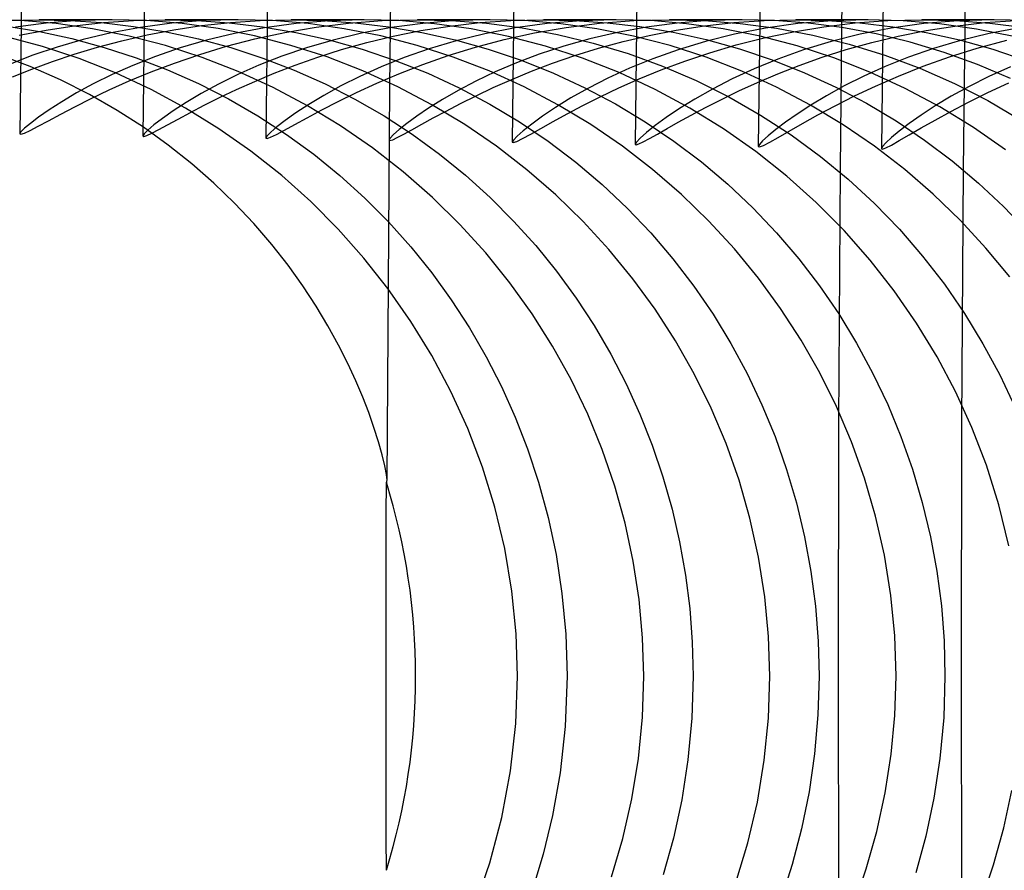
# Model space of a CAD drawing. Header units: millimetres. Extents: x -232 to 232, y -232 to 232.
# Tile 10 of 75: x -187.12 to -184.12, y -0.59 to 2. Entities that reach past the tile are written whole.
import ezdxf

# ---------------------------------------------------------------- set-up
doc = ezdxf.new("R2010")
doc.units = ezdxf.units.MM
doc.layers.add('HIDDEN', color=7, linetype='Continuous')
doc.layers.add('THICK', color=7, linetype='Continuous')

msp = doc.modelspace()

# ---------------------------------------------------------------- linework, layer by layer
at = {"layer": 'HIDDEN'}
for p, q in [((-187.1151, 1.9971), (-187.2208, 2)), ((-187.1565, 1.98), (-187.0582, 1.9638)), ((-187.1559, 1.9978), (-187.0604, 2)), ((-187.037, 1.9894), (-187.131, 1.9769)), ((-187.0068, 1.9881), (-187.1151, 1.9971)), ((-187.0604, 2), (-186.9655, 1.9979)), ((-186.8365, 2), (-187.0591, 2)), ((-187.0376, 1.9686), (-186.9518, 1.9817)), ((-186.939, 1.9972), (-187.037, 1.9894)), ((-186.8964, 1.9726), (-187.0068, 1.9881)), ((-186.9655, 1.9979), (-186.869, 1.9913)), ((-186.9518, 1.9817), (-186.8629, 1.9916)), ((-186.837, 2), (-186.939, 1.9972)), ((-186.869, 1.9913), (-186.771, 1.9798)), ((-186.8629, 1.9916), (-186.7711, 1.9978)), ((-186.7314, 1.9971), (-186.837, 2)), ((-186.7711, 1.9978), (-186.6765, 2)), ((-186.771, 1.9798), (-186.6722, 1.9634)), ((-186.6548, 1.9892), (-186.7496, 1.9765)), ((-186.6235, 1.9881), (-186.7314, 1.9971)), ((-186.6765, 2), (-186.5788, 1.9978)), ((-186.4527, 2), (-186.6749, 2)), ((-186.5559, 1.9972), (-186.6548, 1.9892)), ((-186.6482, 1.9695), (-186.5637, 1.9822)), ((-186.5136, 1.9727), (-186.6235, 1.9881)), ((-186.5788, 1.9978), (-186.4794, 1.9908)), ((-186.5637, 1.9822), (-186.476, 1.9918)), ((-186.4533, 2), (-186.5559, 1.9972)), ((-186.4794, 1.9908), (-186.3786, 1.9787)), ((-186.476, 1.9918), (-186.3856, 1.9979)), ((-186.3474, 1.9971), (-186.4533, 2)), ((-186.3856, 1.9979), (-186.2923, 2)), ((-186.276, 1.9886), (-186.3722, 1.9755)), ((-186.2391, 1.9881), (-186.3474, 1.9971)), ((-186.2923, 2), (-186.1948, 1.9978)), ((-186.0689, 2), (-186.2907, 2)), ((-186.1752, 1.997), (-186.276, 1.9886)), ((-186.1291, 1.9726), (-186.2391, 1.9881)), ((-186.2151, 1.9772), (-186.1161, 1.9895)), ((-186.1948, 1.9978), (-186.0956, 1.9908)), ((-186.0702, 2), (-186.1752, 1.997)), ((-186.1161, 1.9895), (-186.0134, 1.9973)), ((-186.0956, 1.9908), (-185.9948, 1.9787)), ((-185.9634, 1.9971), (-186.0702, 2)), ((-186.0134, 1.9973), (-185.9075, 2)), ((-185.8898, 1.9889), (-185.9856, 1.9759)), ((-185.8538, 1.9879), (-185.9634, 1.9971)), ((-185.9075, 2), (-185.8024, 1.9974)), ((-185.685, 2), (-185.9065, 2)), ((-185.8957, 1.9667), (-185.8077, 1.9805)), ((-185.7894, 1.9971), (-185.8898, 1.9889)), ((-185.7421, 1.9721), (-185.8538, 1.9879)), ((-185.8077, 1.9805), (-185.7163, 1.991)), ((-185.8024, 1.9974), (-185.6955, 1.9892)), ((-185.6855, 2), (-185.7894, 1.9971)), ((-185.7163, 1.991), (-185.6217, 1.9976)), ((-185.6955, 1.9892), (-185.5874, 1.9752)), ((-185.5789, 1.9971), (-185.6855, 2)), ((-185.6217, 1.9976), (-185.5241, 2)), ((-185.511, 1.9884), (-185.6084, 1.9749)), ((-185.4697, 1.9879), (-185.5789, 1.9971)), ((-185.5241, 2), (-185.4272, 1.9978)), ((-185.3012, 2), (-185.5223, 2)), ((-185.4088, 1.997), (-185.511, 1.9884)), ((-185.3593, 1.9723), (-185.4697, 1.9879)), ((-185.4529, 1.9763), (-185.3519, 1.9891)), ((-185.4272, 1.9978), (-185.3285, 1.9909)), ((-185.3024, 2), (-185.4088, 1.997)), ((-185.3519, 1.9891), (-185.2472, 1.9971)), ((-185.3285, 1.9909), (-185.2283, 1.979)), ((-185.1957, 1.9971), (-185.3024, 2)), ((-185.2472, 1.9971), (-185.1395, 2)), ((-185.1152, 1.9897), (-185.2083, 1.9775)), ((-185.0861, 1.9879), (-185.1957, 1.9971)), ((-185.1395, 2), (-185.032, 1.9973)), ((-184.9174, 2), (-185.1381, 2)), ((-185.1176, 1.9683), (-185.0315, 1.9816)), ((-185.0182, 1.9973), (-185.1152, 1.9897)), ((-184.9748, 1.9722), (-185.0861, 1.9879)), ((-185.032, 1.9973), (-184.9228, 1.9888)), ((-185.0315, 1.9816), (-184.9423, 1.9915)), ((-184.9181, 2), (-185.0182, 1.9973)), ((-184.9423, 1.9915), (-184.8504, 1.9978)), ((-184.9228, 1.9888), (-184.8125, 1.9742)), ((-184.8183, 1.9974), (-184.9181, 2)), ((-184.8504, 1.9978), (-184.7557, 2)), ((-184.747, 1.988), (-184.8461, 1.974)), ((-184.7164, 1.9895), (-184.8183, 1.9974)), ((-184.7557, 2), (-184.6579, 1.9978)), ((-184.5336, 2), (-184.7539, 2)), ((-184.643, 1.9969), (-184.747, 1.988)), ((-184.6132, 1.9759), (-184.7164, 1.9895)), ((-184.6684, 1.9786), (-184.5723, 1.9902)), ((-184.6579, 1.9978), (-184.5585, 1.9908)), ((-184.535, 2), (-184.643, 1.9969)), ((-184.5723, 1.9902), (-184.4731, 1.9974)), ((-184.5585, 1.9908), (-184.4576, 1.9786)), ((-184.4268, 1.997), (-184.535, 2)), ((-184.4731, 1.9974), (-184.3708, 2)), ((-184.3632, 1.988), (-184.4626, 1.974)), ((-184.3158, 1.9876), (-184.4268, 1.997)), ((-184.3708, 2), (-184.2674, 1.9975)), ((-184.1497, 2), (-184.3697, 2)), ((-184.2589, 1.9969), (-184.3632, 1.988)), ((-184.3568, 1.967), (-184.2688, 1.9808)), ((-184.2031, 1.9715), (-184.3158, 1.9876)), ((-184.2688, 1.9808), (-184.1777, 1.9911)), ((-184.2674, 1.9975), (-184.1625, 1.9896)), ((-184.1508, 2), (-184.2589, 1.9969)), ((-184.1777, 1.9911), (-184.0835, 1.9977)), ((-184.1625, 1.9896), (-184.0563, 1.976)), ((-184.0409, 1.9969), (-184.1508, 2)), ((-187.1198, 1.9527), (-187.0376, 1.9686)), ((-187.0582, 1.9638), (-186.9595, 1.9424)), ((-186.8395, 1.9598), (-186.9244, 1.9396)), ((-186.785, 1.9503), (-186.8964, 1.9726)), ((-186.7496, 1.9765), (-186.8395, 1.9598)), ((-186.8073, 1.9361), (-186.7296, 1.954)), ((-186.6735, 1.9213), (-186.785, 1.9503)), ((-186.7296, 1.954), (-186.6482, 1.9695)), ((-186.6722, 1.9634), (-186.5736, 1.9419)), ((-186.4633, 1.9582), (-186.5491, 1.9375)), ((-186.4026, 1.9507), (-186.5136, 1.9727)), ((-186.3722, 1.9755), (-186.4633, 1.9582)), ((-186.2918, 1.9219), (-186.4026, 1.9507)), ((-186.4012, 1.9414), (-186.3103, 1.961)), ((-186.3786, 1.9787), (-186.2769, 1.9612)), ((-186.3103, 1.961), (-186.2151, 1.9772)), ((-186.2769, 1.9612), (-186.1753, 1.9384)), ((-186.0767, 1.9588), (-186.1628, 1.9381)), ((-186.018, 1.9505), (-186.1291, 1.9726)), ((-185.9856, 1.9759), (-186.0767, 1.9588)), ((-186.0607, 1.9305), (-185.9801, 1.9498)), ((-185.9072, 1.9217), (-186.018, 1.9505)), ((-185.9948, 1.9787), (-185.8932, 1.9613)), ((-185.9801, 1.9498), (-185.8957, 1.9667)), ((-185.8932, 1.9613), (-185.7917, 1.9386)), ((-185.7009, 1.9571), (-185.7882, 1.9358)), ((-185.6289, 1.9493), (-185.7421, 1.9721)), ((-185.6084, 1.9749), (-185.7009, 1.9571)), ((-185.6418, 1.9392), (-185.5496, 1.9595)), ((-185.5874, 1.9752), (-185.4792, 1.9552)), ((-185.5496, 1.9595), (-185.4529, 1.9763)), ((-185.4792, 1.9552), (-185.3712, 1.929)), ((-185.297, 1.9614), (-185.3812, 1.9419)), ((-185.2479, 1.95), (-185.3593, 1.9723)), ((-185.2083, 1.9775), (-185.297, 1.9614)), ((-185.2795, 1.9337), (-185.2003, 1.9522)), ((-185.1367, 1.921), (-185.2479, 1.95)), ((-185.2283, 1.979), (-185.1272, 1.9618)), ((-185.2003, 1.9522), (-185.1176, 1.9683)), ((-185.1272, 1.9618), (-185.0262, 1.9392)), ((-184.9401, 1.9557), (-185.0287, 1.9336)), ((-184.8624, 1.9496), (-184.9748, 1.9722)), ((-184.8461, 1.974), (-184.9401, 1.9557)), ((-184.8501, 1.9446), (-184.7611, 1.9633)), ((-184.8125, 1.9742), (-184.7016, 1.9532)), ((-184.7611, 1.9633), (-184.6684, 1.9786)), ((-184.7016, 1.9532), (-184.5914, 1.9258)), ((-184.5571, 1.9555), (-184.6463, 1.9333)), ((-184.5091, 1.9565), (-184.6132, 1.9759)), ((-184.4626, 1.974), (-184.5571, 1.9555)), ((-184.5223, 1.9307), (-184.4413, 1.9501)), ((-184.4051, 1.9312), (-184.5091, 1.9565)), ((-184.4576, 1.9786), (-184.356, 1.9612)), ((-184.4413, 1.9501), (-184.3568, 1.967)), ((-184.356, 1.9612), (-184.2545, 1.9383)), ((-184.1646, 1.9575), (-184.2518, 1.9363)), ((-184.0891, 1.9484), (-184.2031, 1.9715)), ((-184.0723, 1.9751), (-184.1646, 1.9575)), ((-187.049, 1.9188), (-187.1619, 1.9487)), ((-186.9244, 1.9396), (-187.0041, 1.9167)), ((-186.9595, 1.9424), (-186.8607, 1.9157)), ((-186.8815, 1.9163), (-186.8073, 1.9361)), ((-186.5623, 1.8852), (-186.6735, 1.9213)), ((-186.5491, 1.9375), (-186.6295, 1.9139)), ((-186.5736, 1.9419), (-186.4752, 1.9152)), ((-186.4877, 1.919), (-186.4012, 1.9414)), ((-186.1815, 1.8864), (-186.2918, 1.9219)), ((-186.1628, 1.9381), (-186.2438, 1.9146)), ((-186.1753, 1.9384), (-186.0742, 1.9101)), ((-186.1373, 1.9091), (-186.0607, 1.9305)), ((-185.7971, 1.8862), (-185.9072, 1.9217)), ((-185.7882, 1.9358), (-185.8701, 1.9114)), ((-185.7917, 1.9386), (-185.6906, 1.9102)), ((-185.7295, 1.916), (-185.6418, 1.9392)), ((-185.5157, 1.9195), (-185.6289, 1.9493)), ((-185.3812, 1.9419), (-185.4606, 1.9195)), ((-185.3712, 1.929), (-185.2642, 1.8967)), ((-185.3551, 1.9131), (-185.2795, 1.9337)), ((-185.0268, 1.8854), (-185.1367, 1.921)), ((-185.0287, 1.9336), (-185.1117, 1.9085)), ((-185.0262, 1.9392), (-184.9254, 1.9112)), ((-185.0155, 1.8994), (-184.9349, 1.9231)), ((-184.9349, 1.9231), (-184.8501, 1.9446)), ((-184.7496, 1.92), (-184.8624, 1.9496)), ((-184.6379, 1.8836), (-184.7496, 1.92)), ((-184.6463, 1.9333), (-184.7302, 1.9079)), ((-184.5997, 1.9091), (-184.5223, 1.9307)), ((-184.5914, 1.9258), (-184.4826, 1.8921)), ((-184.302, 1.9002), (-184.4051, 1.9312)), ((-184.2518, 1.9363), (-184.3337, 1.9121)), ((-184.2545, 1.9383), (-184.1534, 1.91)), ((-184.2006, 1.9133), (-184.1107, 1.9376)), ((-187.0858, 1.8571), (-187.1816, 1.8932)), ((-187.0784, 1.8916), (-187.1472, 1.865)), ((-187.0041, 1.9167), (-187.0784, 1.8916)), ((-186.9368, 1.8818), (-187.049, 1.9188)), ((-187.0184, 1.8725), (-186.9519, 1.895)), ((-186.9519, 1.895), (-186.8815, 1.9163)), ((-186.8607, 1.9157), (-186.7631, 1.8838)), ((-186.6295, 1.9139), (-186.7043, 1.8882)), ((-186.6461, 1.8681), (-186.5694, 1.8943)), ((-186.5694, 1.8943), (-186.4877, 1.919)), ((-186.4752, 1.9152), (-186.3774, 1.8832)), ((-186.2438, 1.9146), (-186.3194, 1.8887)), ((-186.2099, 1.8861), (-186.1373, 1.9091)), ((-186.0742, 1.9101), (-185.9738, 1.8762)), ((-185.8701, 1.9114), (-185.9464, 1.8848)), ((-185.89, 1.8634), (-185.8122, 1.8905)), ((-185.8122, 1.8905), (-185.7295, 1.916)), ((-185.6906, 1.9102), (-185.5901, 1.8763)), ((-185.5352, 1.8949), (-185.6048, 1.8684)), ((-185.4606, 1.9195), (-185.5352, 1.8949)), ((-185.4032, 1.8827), (-185.5157, 1.9195)), ((-185.4949, 1.8673), (-185.4269, 1.8908)), ((-185.4269, 1.8908), (-185.3551, 1.9131)), ((-185.2642, 1.8967), (-185.1594, 1.8585)), ((-185.1117, 1.9085), (-185.1891, 1.8811)), ((-185.0917, 1.8739), (-185.0155, 1.8994)), ((-184.9254, 1.9112), (-184.8253, 1.8775)), ((-184.7302, 1.9079), (-184.8084, 1.88)), ((-184.6733, 1.8857), (-184.5997, 1.9091)), ((-184.4826, 1.8921), (-184.3754, 1.8521)), ((-184.3337, 1.9121), (-184.4103, 1.8855)), ((-184.1999, 1.8634), (-184.302, 1.9002)), ((-184.2858, 1.8866), (-184.2006, 1.9133)), ((-184.1534, 1.91), (-184.0531, 1.876)), ((-187.0811, 1.8493), (-187.0184, 1.8725)), ((-186.8258, 1.8378), (-186.9368, 1.8818)), ((-186.7735, 1.861), (-186.8367, 1.8329)), ((-186.7043, 1.8882), (-186.7735, 1.861)), ((-186.7631, 1.8838), (-186.6673, 1.847)), ((-186.7178, 1.8409), (-186.6461, 1.8681)), ((-186.4525, 1.8424), (-186.5623, 1.8852)), ((-186.3895, 1.8611), (-186.4539, 1.8326)), ((-186.3194, 1.8887), (-186.3895, 1.8611)), ((-186.3774, 1.8832), (-186.2815, 1.8463)), ((-186.3424, 1.8372), (-186.2783, 1.862)), ((-186.2783, 1.862), (-186.2099, 1.8861)), ((-186.0724, 1.8441), (-186.1815, 1.8864)), ((-185.9464, 1.8848), (-186.0168, 1.8566)), ((-185.9738, 1.8762), (-185.8751, 1.8368)), ((-185.9627, 1.8353), (-185.89, 1.8634)), ((-185.6882, 1.844), (-185.7971, 1.8862)), ((-185.6048, 1.8684), (-185.6692, 1.8408)), ((-185.5901, 1.8763), (-185.4918, 1.8371)), ((-185.559, 1.8429), (-185.4949, 1.8673)), ((-185.2919, 1.8387), (-185.4032, 1.8827)), ((-185.1891, 1.8811), (-185.2607, 1.8519)), ((-185.1634, 1.8472), (-185.0917, 1.8739)), ((-184.9185, 1.8433), (-185.0268, 1.8854)), ((-184.8084, 1.88), (-184.8807, 1.8504)), ((-184.8253, 1.8775), (-184.7272, 1.8386)), ((-184.8087, 1.8353), (-184.743, 1.861)), ((-184.743, 1.861), (-184.6733, 1.8857)), ((-184.5279, 1.8405), (-184.6379, 1.8836)), ((-184.4103, 1.8855), (-184.4813, 1.8572)), ((-184.366, 1.8581), (-184.2858, 1.8866)), ((-184.0993, 1.8208), (-184.1999, 1.8634)), ((-187.1396, 1.8257), (-187.0811, 1.8493)), ((-186.9937, 1.8165), (-187.0858, 1.8571)), ((-186.8367, 1.8329), (-186.894, 1.8046)), ((-186.7175, 1.7874), (-186.8258, 1.8378)), ((-186.7841, 1.8133), (-186.7178, 1.8409)), ((-186.6673, 1.847), (-186.5735, 1.8052)), ((-186.4539, 1.8326), (-186.5124, 1.8037)), ((-186.3454, 1.7933), (-186.4525, 1.8424)), ((-186.4021, 1.8122), (-186.3424, 1.8372)), ((-186.2815, 1.8463), (-186.1879, 1.8045)), ((-186.0168, 1.8566), (-186.0813, 1.8274)), ((-185.9659, 1.7955), (-186.0724, 1.8441)), ((-186.03, 1.8067), (-185.9627, 1.8353)), ((-185.8751, 1.8368), (-185.7791, 1.7924)), ((-185.6692, 1.8408), (-185.7283, 1.8126)), ((-185.5816, 1.7954), (-185.6882, 1.844)), ((-185.6191, 1.8181), (-185.559, 1.8429)), ((-185.4918, 1.8371), (-185.3959, 1.7929)), ((-185.2607, 1.8519), (-185.3262, 1.8218)), ((-185.1824, 1.7878), (-185.2919, 1.8387)), ((-185.2304, 1.8198), (-185.1634, 1.8472)), ((-185.1594, 1.8585), (-185.0571, 1.8145)), ((-184.8807, 1.8504), (-184.947, 1.8197)), ((-184.8121, 1.7947), (-184.9185, 1.8433)), ((-184.8702, 1.8092), (-184.8087, 1.8353)), ((-184.7272, 1.8386), (-184.6316, 1.7947)), ((-184.4813, 1.8572), (-184.5467, 1.8279)), ((-184.42, 1.7907), (-184.5279, 1.8405)), ((-184.4411, 1.8283), (-184.366, 1.8581)), ((-184.3754, 1.8521), (-184.2704, 1.8057)), ((-184.0992, 1.8566), (-184.1653, 1.8269)), ((-186.9055, 1.772), (-186.9937, 1.8165)), ((-186.894, 1.8046), (-186.9452, 1.7768)), ((-186.845, 1.786), (-186.7841, 1.8133)), ((-186.5735, 1.8052), (-186.4817, 1.7585)), ((-186.5124, 1.8037), (-186.5647, 1.7752)), ((-186.4576, 1.7872), (-186.4021, 1.8122)), ((-186.1879, 1.8045), (-186.0967, 1.7579)), ((-186.0813, 1.8274), (-186.1397, 1.7981)), ((-186.0917, 1.7783), (-186.03, 1.8067)), ((-185.7283, 1.8126), (-185.7819, 1.7844)), ((-185.6751, 1.7932), (-185.6191, 1.8181)), ((-185.3262, 1.8218), (-185.3856, 1.7914)), ((-185.2925, 1.7923), (-185.2304, 1.8198)), ((-185.0571, 1.8145), (-184.9576, 1.7649)), ((-184.947, 1.8197), (-185.0071, 1.7888)), ((-184.9274, 1.7831), (-184.8702, 1.8092)), ((-184.5467, 1.8279), (-184.6063, 1.7981)), ((-184.5108, 1.7979), (-184.4411, 1.8283)), ((-184.2704, 1.8057), (-184.1687, 1.7536)), ((-184.1653, 1.8269), (-184.2257, 1.7966)), ((-184.1689, 1.7779), (-184.105, 1.8074)), ((-186.9452, 1.7768), (-186.9901, 1.7502)), ((-186.8213, 1.7238), (-186.9055, 1.772)), ((-186.9002, 1.7596), (-186.845, 1.786)), ((-186.6125, 1.7307), (-186.7175, 1.7874)), ((-186.5647, 1.7752), (-186.6107, 1.7478)), ((-186.5089, 1.7628), (-186.4576, 1.7872)), ((-186.2412, 1.738), (-186.3454, 1.7933)), ((-186.1397, 1.7981), (-186.1918, 1.7693)), ((-186.1478, 1.7509), (-186.0917, 1.7783)), ((-185.8624, 1.7409), (-185.9659, 1.7955)), ((-185.7819, 1.7844), (-185.8299, 1.7567)), ((-185.7791, 1.7924), (-185.6858, 1.743)), ((-185.7272, 1.7686), (-185.6751, 1.7932)), ((-185.4781, 1.7408), (-185.5816, 1.7954)), ((-185.3856, 1.7914), (-185.4387, 1.7615)), ((-185.3959, 1.7929), (-185.3027, 1.7436)), ((-185.3499, 1.765), (-185.2925, 1.7923)), ((-185.0763, 1.7306), (-185.1824, 1.7878)), ((-185.0071, 1.7888), (-185.0608, 1.7584)), ((-184.9803, 1.7574), (-184.9274, 1.7831)), ((-184.7087, 1.74), (-184.8121, 1.7947)), ((-184.6063, 1.7981), (-184.6601, 1.7686)), ((-184.6316, 1.7947), (-184.5385, 1.7457)), ((-184.575, 1.7676), (-184.5108, 1.7979)), ((-184.3145, 1.7342), (-184.42, 1.7907)), ((-184.2257, 1.7966), (-184.2803, 1.7666)), ((-184.2277, 1.7488), (-184.1689, 1.7779)), ((-186.9901, 1.7502), (-187.0285, 1.7255)), ((-186.9496, 1.7347), (-186.9002, 1.7596)), ((-186.6107, 1.7478), (-186.6502, 1.7223)), ((-186.5558, 1.7393), (-186.5089, 1.7628)), ((-186.4817, 1.7585), (-186.3923, 1.7069)), ((-186.2374, 1.7417), (-186.2765, 1.7161)), ((-186.1918, 1.7693), (-186.2374, 1.7417)), ((-186.198, 1.7251), (-186.1478, 1.7509)), ((-186.0967, 1.7579), (-186.0081, 1.7067)), ((-185.8299, 1.7567), (-185.8721, 1.7304)), ((-185.7623, 1.6805), (-185.8624, 1.7409)), ((-185.8192, 1.7218), (-185.7753, 1.7446)), ((-185.7753, 1.7446), (-185.7272, 1.7686)), ((-185.6858, 1.743), (-185.5954, 1.6887)), ((-185.4387, 1.7615), (-185.4852, 1.7328)), ((-185.3782, 1.6805), (-185.4781, 1.7408)), ((-185.4026, 1.7383), (-185.3499, 1.765)), ((-185.3027, 1.7436), (-185.2124, 1.6893)), ((-185.0608, 1.7584), (-185.1079, 1.7291)), ((-185.0287, 1.7326), (-184.9803, 1.7574)), ((-184.9576, 1.7649), (-184.861, 1.7097)), ((-184.7079, 1.7399), (-184.7496, 1.7127)), ((-184.609, 1.6798), (-184.7087, 1.74)), ((-184.6601, 1.7686), (-184.7079, 1.7399)), ((-184.6337, 1.7379), (-184.575, 1.7676)), ((-184.5385, 1.7457), (-184.4483, 1.6918)), ((-184.2803, 1.7666), (-184.3289, 1.7373)), ((-184.2812, 1.7208), (-184.2277, 1.7488)), ((-184.1687, 1.7536), (-184.0707, 1.6959)), ((-187.0285, 1.7255), (-187.0603, 1.7032)), ((-187.0306, 1.692), (-186.9932, 1.712)), ((-186.9932, 1.712), (-186.9496, 1.7347)), ((-186.7412, 1.6724), (-186.8213, 1.7238)), ((-186.6502, 1.7223), (-186.683, 1.6993)), ((-186.6353, 1.6973), (-186.598, 1.7173)), ((-186.5111, 1.6679), (-186.6125, 1.7307)), ((-186.598, 1.7173), (-186.5558, 1.7393)), ((-186.2765, 1.7161), (-186.3089, 1.6931)), ((-186.2421, 1.7015), (-186.198, 1.7251)), ((-186.1403, 1.6766), (-186.2412, 1.738)), ((-185.8721, 1.7304), (-185.9082, 1.7059)), ((-185.8586, 1.7006), (-185.8192, 1.7218)), ((-185.4852, 1.7328), (-185.5251, 1.7061)), ((-185.4931, 1.6897), (-185.4505, 1.713)), ((-185.4505, 1.713), (-185.4026, 1.7383)), ((-185.1079, 1.7291), (-185.1483, 1.7018)), ((-184.9739, 1.6673), (-185.0763, 1.7306)), ((-185.0725, 1.7092), (-185.0287, 1.7326)), ((-184.7496, 1.7127), (-184.7853, 1.6876)), ((-184.6864, 1.7098), (-184.6337, 1.7379)), ((-184.3289, 1.7373), (-184.3715, 1.7094)), ((-184.3292, 1.6943), (-184.2812, 1.7208)), ((-184.2125, 1.6718), (-184.3145, 1.7342)), ((-187.0853, 1.6842), (-187.1032, 1.6691)), ((-187.0603, 1.7032), (-187.0853, 1.6842)), ((-187.0616, 1.6754), (-187.0306, 1.692)), ((-186.683, 1.6993), (-186.7089, 1.6796)), ((-186.6676, 1.6798), (-186.6353, 1.6973)), ((-186.3923, 1.7069), (-186.3056, 1.6505)), ((-186.3089, 1.6931), (-186.3344, 1.6733)), ((-186.3112, 1.6638), (-186.2799, 1.6809)), ((-186.2799, 1.6809), (-186.2421, 1.7015)), ((-186.0081, 1.7067), (-185.9223, 1.651)), ((-185.9383, 1.684), (-185.9619, 1.6653)), ((-185.9082, 1.7059), (-185.9383, 1.684)), ((-185.9234, 1.6648), (-185.8934, 1.6814)), ((-185.8934, 1.6814), (-185.8586, 1.7006)), ((-185.6657, 1.6144), (-185.7623, 1.6805)), ((-185.5954, 1.6887), (-185.5081, 1.6297)), ((-185.5581, 1.6821), (-185.5841, 1.6616)), ((-185.5251, 1.7061), (-185.5581, 1.6821)), ((-185.5301, 1.669), (-185.4931, 1.6897)), ((-185.282, 1.6147), (-185.3782, 1.6805)), ((-185.2124, 1.6893), (-185.125, 1.6303)), ((-185.1483, 1.7018), (-185.1818, 1.6773)), ((-185.1458, 1.6683), (-185.1115, 1.6876)), ((-185.1115, 1.6876), (-185.0725, 1.7092)), ((-184.861, 1.7097), (-184.7677, 1.6491)), ((-184.7853, 1.6876), (-184.8148, 1.6653)), ((-184.7733, 1.6608), (-184.7331, 1.6838)), ((-184.7331, 1.6838), (-184.6864, 1.7098)), ((-184.5134, 1.6144), (-184.609, 1.6798)), ((-184.4483, 1.6918), (-184.361, 1.6331)), ((-184.408, 1.6836), (-184.4382, 1.6605)), ((-184.3715, 1.7094), (-184.408, 1.6836)), ((-184.3715, 1.6702), (-184.3292, 1.6943)), ((-187.1141, 1.6583), (-187.1177, 1.6522)), ((-187.1177, 1.6522), (-187.1142, 1.6509)), ((-187.1142, 1.6509), (-187.1036, 1.6545)), ((-187.1032, 1.6691), (-187.1141, 1.6583)), ((-187.1036, 1.6545), (-187.086, 1.6628)), ((-187.086, 1.6628), (-187.0616, 1.6754)), ((-186.7389, 1.6524), (-186.7428, 1.6459)), ((-186.6655, 1.6182), (-186.7412, 1.6724)), ((-186.7276, 1.6638), (-186.7389, 1.6524)), ((-186.7307, 1.6475), (-186.7156, 1.6544)), ((-186.7089, 1.6796), (-186.7276, 1.6638)), ((-186.7156, 1.6544), (-186.6944, 1.6653)), ((-186.6944, 1.6653), (-186.6676, 1.6798)), ((-186.4135, 1.5994), (-186.5111, 1.6679)), ((-186.3528, 1.6574), (-186.364, 1.6461)), ((-186.3535, 1.6421), (-186.3358, 1.6507)), ((-186.3344, 1.6733), (-186.3528, 1.6574)), ((-186.3358, 1.6507), (-186.3112, 1.6638)), ((-186.3056, 1.6505), (-186.2224, 1.5899)), ((-186.0428, 1.6094), (-186.1403, 1.6766)), ((-185.979, 1.6503), (-185.9893, 1.6395)), ((-185.9619, 1.6653), (-185.979, 1.6503)), ((-185.9677, 1.6409), (-185.9482, 1.6511)), ((-185.9482, 1.6511), (-185.9234, 1.6648)), ((-185.9223, 1.651), (-185.8395, 1.5907)), ((-185.5841, 1.6616), (-185.6028, 1.6453)), ((-185.5858, 1.6381), (-185.5611, 1.6516)), ((-185.5611, 1.6516), (-185.5301, 1.669)), ((-185.2082, 1.6563), (-185.2274, 1.6394)), ((-185.1818, 1.6773), (-185.2082, 1.6563)), ((-185.1993, 1.6381), (-185.1751, 1.6517)), ((-185.1751, 1.6517), (-185.1458, 1.6683)), ((-184.8754, 1.5981), (-184.9739, 1.6673)), ((-184.8148, 1.6653), (-184.8379, 1.6461)), ((-184.8068, 1.6416), (-184.7733, 1.6608)), ((-184.4382, 1.6605), (-184.462, 1.6407)), ((-184.408, 1.6491), (-184.3715, 1.6702)), ((-184.1148, 1.6038), (-184.2125, 1.6718)), ((-186.7428, 1.6459), (-186.7397, 1.6446)), ((-186.7397, 1.6446), (-186.7307, 1.6475)), ((-186.364, 1.6461), (-186.3678, 1.6396)), ((-186.3678, 1.6396), (-186.3643, 1.6384)), ((-186.3643, 1.6384), (-186.3535, 1.6421)), ((-185.9893, 1.6395), (-185.9928, 1.6333)), ((-185.9928, 1.6333), (-185.9901, 1.6319)), ((-185.9901, 1.6319), (-185.9817, 1.6345)), ((-185.9817, 1.6345), (-185.9677, 1.6409)), ((-185.6141, 1.6335), (-185.6179, 1.6268)), ((-185.6179, 1.6268), (-185.6143, 1.6255)), ((-185.6143, 1.6255), (-185.6036, 1.6294)), ((-185.6028, 1.6453), (-185.6141, 1.6335)), ((-185.6036, 1.6294), (-185.5858, 1.6381)), ((-185.5081, 1.6297), (-185.4241, 1.566)), ((-185.239, 1.6272), (-185.2429, 1.6203)), ((-185.2429, 1.6203), (-185.2402, 1.6189)), ((-185.2402, 1.6189), (-185.232, 1.6214)), ((-185.2274, 1.6394), (-185.239, 1.6272)), ((-185.232, 1.6214), (-185.2183, 1.6278)), ((-185.2183, 1.6278), (-185.1993, 1.6381)), ((-185.125, 1.6303), (-185.0409, 1.5666)), ((-184.8646, 1.6199), (-184.868, 1.6137)), ((-184.8546, 1.6308), (-184.8646, 1.6199)), ((-184.8379, 1.6461), (-184.8546, 1.6308)), ((-184.8524, 1.6169), (-184.8332, 1.6268)), ((-184.8332, 1.6268), (-184.8068, 1.6416)), ((-184.7677, 1.6491), (-184.6786, 1.5837)), ((-184.4792, 1.6248), (-184.4895, 1.6135)), ((-184.462, 1.6407), (-184.4792, 1.6248)), ((-184.462, 1.6182), (-184.4382, 1.6316)), ((-184.4382, 1.6316), (-184.408, 1.6491)), ((-184.361, 1.6331), (-184.2769, 1.5697)), ((-186.594, 1.5613), (-186.6655, 1.6182)), ((-186.3199, 1.5252), (-186.4135, 1.5994)), ((-186.2224, 1.5899), (-186.1428, 1.5252)), ((-185.9494, 1.5365), (-186.0428, 1.6094)), ((-185.8395, 1.5907), (-185.7603, 1.5264)), ((-185.573, 1.5429), (-185.6657, 1.6144)), ((-185.1897, 1.5435), (-185.282, 1.6147)), ((-184.7811, 1.5232), (-184.8754, 1.5981)), ((-184.868, 1.6137), (-184.8641, 1.6124)), ((-184.8641, 1.6124), (-184.8524, 1.6169)), ((-184.4218, 1.5438), (-184.5134, 1.6144)), ((-184.4895, 1.6135), (-184.493, 1.607)), ((-184.493, 1.607), (-184.4895, 1.6056)), ((-184.4895, 1.6056), (-184.4791, 1.6094)), ((-184.4791, 1.6094), (-184.462, 1.6182)), ((-186.5267, 1.5023), (-186.594, 1.5613)), ((-185.4241, 1.566), (-185.3438, 1.498)), ((-185.0409, 1.5666), (-184.9607, 1.4987)), ((-184.6786, 1.5837), (-184.5939, 1.5139)), ((-184.2769, 1.5697), (-184.1966, 1.5021)), ((-185.8607, 1.4588), (-185.9494, 1.5365)), ((-185.4848, 1.4664), (-185.573, 1.5429)), ((-185.1017, 1.4674), (-185.1897, 1.5435)), ((-184.3347, 1.4685), (-184.4218, 1.5438)), ((-186.4636, 1.4414), (-186.5267, 1.5023)), ((-186.2312, 1.446), (-186.3199, 1.5252)), ((-186.1428, 1.5252), (-186.0669, 1.4567)), ((-185.7603, 1.5264), (-185.6848, 1.4584)), ((-184.6914, 1.4429), (-184.7811, 1.5232)), ((-184.5939, 1.5139), (-184.5137, 1.4397)), ((-184.1966, 1.5021), (-184.1204, 1.4305)), ((-185.3438, 1.498), (-185.2676, 1.426)), ((-184.9607, 1.4987), (-184.8845, 1.4268)), ((-186.4047, 1.3789), (-186.4636, 1.4414)), ((-186.1475, 1.3622), (-186.2312, 1.446)), ((-186.0669, 1.4567), (-185.9949, 1.3844)), ((-185.7769, 1.3764), (-185.8607, 1.4588)), ((-185.6848, 1.4584), (-185.6132, 1.3868)), ((-185.4015, 1.3854), (-185.4848, 1.4664)), ((-185.0185, 1.3867), (-185.1017, 1.4674)), ((-184.6067, 1.3577), (-184.6914, 1.4429)), ((-184.2521, 1.3886), (-184.3347, 1.4685)), ((-185.2676, 1.426), (-185.1956, 1.3503)), ((-184.8845, 1.4268), (-184.8125, 1.3512)), ((-184.5137, 1.4397), (-184.4381, 1.3616)), ((-184.1204, 1.4305), (-184.0482, 1.3551)), ((-185.9949, 1.3844), (-185.9268, 1.3086)), ((-185.6132, 1.3868), (-185.5457, 1.3118)), ((-185.3232, 1.3002), (-185.4015, 1.3854)), ((-184.9404, 1.3017), (-185.0185, 1.3867)), ((-184.1745, 1.3045), (-184.2521, 1.3886)), ((-186.3501, 1.3154), (-186.4047, 1.3789)), ((-186.0692, 1.274), (-186.1475, 1.3622)), ((-185.6982, 1.2896), (-185.7769, 1.3764)), ((-185.1956, 1.3503), (-185.1279, 1.2711)), ((-184.8125, 1.3512), (-184.7448, 1.272)), ((-184.5274, 1.2679), (-184.6067, 1.3577)), ((-184.4381, 1.3616), (-184.3671, 1.2796)), ((-186.3005, 1.252), (-186.3501, 1.3154)), ((-185.9268, 1.3086), (-185.8628, 1.2294)), ((-185.5457, 1.3118), (-185.4822, 1.2335)), ((-185.25, 1.2109), (-185.3232, 1.3002)), ((-184.8674, 1.2128), (-184.9404, 1.3017)), ((-184.1019, 1.2165), (-184.1745, 1.3045)), ((-185.9962, 1.1817), (-186.0692, 1.274)), ((-185.6248, 1.1987), (-185.6982, 1.2896)), ((-185.1279, 1.2711), (-185.0646, 1.1885)), ((-184.7448, 1.272), (-184.6815, 1.1894)), ((-184.4536, 1.1737), (-184.5274, 1.2679)), ((-184.3671, 1.2796), (-184.301, 1.1941)), ((-186.2555, 1.1892), (-186.3005, 1.252)), ((-185.4822, 1.2335), (-185.4228, 1.1522)), ((-185.8628, 1.2294), (-185.8031, 1.147)), ((-185.1822, 1.1178), (-185.25, 1.2109)), ((-184.7997, 1.1202), (-184.8674, 1.2128)), ((-186.215, 1.1274), (-186.2555, 1.1892)), ((-185.5569, 1.1039), (-185.6248, 1.1987)), ((-185.0646, 1.1885), (-185.0058, 1.1026)), ((-184.6815, 1.1894), (-184.6226, 1.1036)), ((-184.3855, 1.0755), (-184.4536, 1.1737)), ((-184.301, 1.1941), (-184.2397, 1.1052)), ((-185.8031, 1.147), (-185.7476, 1.0616)), ((-185.4228, 1.1522), (-185.3677, 1.068)), ((-186.1789, 1.0671), (-186.215, 1.1274)), ((-185.1199, 1.0213), (-185.1822, 1.1178)), ((-184.7374, 1.0241), (-184.7997, 1.1202)), ((-185.4947, 1.0056), (-185.5569, 1.1039)), ((-185.0058, 1.1026), (-184.9515, 1.0137)), ((-184.6226, 1.1036), (-184.5682, 1.0146)), ((-184.2397, 1.1052), (-184.1835, 1.0131)), ((-186.1468, 1.0088), (-186.1789, 1.0671)), ((-185.7476, 1.0616), (-185.6966, 0.9734)), ((-185.3677, 1.068), (-185.3168, 0.9809)), ((-184.3234, 0.9735), (-184.3855, 1.0755)), ((-185.0631, 0.9212), (-185.1199, 1.0213)), ((-184.6808, 0.9248), (-184.7374, 1.0241)), ((-186.1185, 0.9529), (-186.1468, 1.0088)), ((-185.4382, 0.9037), (-185.4947, 1.0056)), ((-184.9515, 1.0137), (-184.9018, 0.9219)), ((-184.5682, 1.0146), (-184.5185, 0.9227)), ((-184.1835, 1.0131), (-184.1323, 0.9181)), ((-185.6966, 0.9734), (-185.65, 0.8825)), ((-185.3168, 0.9809), (-185.2704, 0.8912)), ((-184.2674, 0.8679), (-184.3234, 0.9735)), ((-186.094, 0.8997), (-186.1185, 0.9529)), ((-185.3876, 0.7986), (-185.4382, 0.9037)), ((-185.0117, 0.8171), (-185.0631, 0.9212)), ((-184.9018, 0.9219), (-184.8569, 0.8272)), ((-184.6297, 0.8218), (-184.6808, 0.9248)), ((-184.5185, 0.9227), (-184.4735, 0.828)), ((-184.1323, 0.9181), (-184.0863, 0.8203)), ((-186.0729, 0.8499), (-186.094, 0.8997)), ((-185.65, 0.8825), (-185.6081, 0.789)), ((-185.2704, 0.8912), (-185.2285, 0.7989)), ((-186.0548, 0.8031), (-186.0729, 0.8499)), ((-184.2174, 0.7581), (-184.2674, 0.8679)), ((-184.966, 0.709), (-185.0117, 0.8171)), ((-184.8569, 0.8272), (-184.8169, 0.73)), ((-184.5839, 0.7144), (-184.6297, 0.8218)), ((-184.4735, 0.828), (-184.4334, 0.7307)), ((-186.0388, 0.7573), (-186.0548, 0.8031)), ((-185.6081, 0.789), (-185.5707, 0.6929)), ((-185.3432, 0.6904), (-185.3876, 0.7986)), ((-185.2285, 0.7989), (-185.1911, 0.7044)), ((-186.0251, 0.7138), (-186.0388, 0.7573)), ((-184.1731, 0.6429), (-184.2174, 0.7581)), ((-184.8169, 0.73), (-184.7818, 0.6303)), ((-184.4334, 0.7307), (-184.3982, 0.6309)), ((-186.0139, 0.6744), (-186.0251, 0.7138)), ((-185.5707, 0.6929), (-185.5372, 0.5914)), ((-185.3051, 0.5795), (-185.3432, 0.6904)), ((-185.1911, 0.7044), (-185.1584, 0.6077)), ((-184.9264, 0.5972), (-184.966, 0.709)), ((-184.544, 0.603), (-184.5839, 0.7144)), ((-186.0057, 0.6408), (-186.0139, 0.6744)), ((-186.0007, 0.6146), (-186.0057, 0.6408)), ((-184.7818, 0.6303), (-184.7518, 0.5284)), ((-184.3982, 0.6309), (-184.3682, 0.5289)), ((-184.1355, 0.5225), (-184.1731, 0.6429)), ((-185.999, 0.5975), (-186.0007, 0.6146)), ((-185.1584, 0.6077), (-185.1306, 0.5091)), ((-184.5104, 0.4876), (-184.544, 0.603)), ((-185.5372, 0.5914), (-185.5081, 0.4839)), ((-185.2735, 0.4661), (-185.3051, 0.5795)), ((-184.8932, 0.4818), (-184.9264, 0.5972)), ((-184.7518, 0.5284), (-184.7271, 0.4244)), ((-184.3682, 0.5289), (-184.3434, 0.4251)), ((-184.105, 0.3972), (-184.1355, 0.5225)), ((-185.5081, 0.4839), (-185.484, 0.3708)), ((-185.1306, 0.5091), (-185.1076, 0.4091)), ((-184.8668, 0.3632), (-184.8932, 0.4818)), ((-184.4836, 0.3686), (-184.5104, 0.4876)), ((-185.2487, 0.3505), (-185.2735, 0.4661)), ((-184.7271, 0.4244), (-184.7077, 0.3194)), ((-184.3434, 0.4251), (-184.3241, 0.3203)), ((-185.1076, 0.4091), (-185.0897, 0.3082)), ((-185.484, 0.3708), (-185.4659, 0.2521)), ((-184.8477, 0.2422), (-184.8668, 0.3632)), ((-184.464, 0.2462), (-184.4836, 0.3686)), ((-185.231, 0.2341), (-185.2487, 0.3505)), ((-185.0897, 0.3082), (-185.0769, 0.2063)), ((-184.7077, 0.3194), (-184.6939, 0.2136)), ((-184.3241, 0.3203), (-184.3102, 0.2144)), ((-185.4659, 0.2521), (-185.4544, 0.1282)), ((-184.8363, 0.1211), (-184.8477, 0.2422)), ((-184.4521, 0.1229), (-184.464, 0.2462)), ((-185.2203, 0.1172), (-185.231, 0.2341)), ((-184.6939, 0.2136), (-184.6856, 0.1071)), ((-184.3102, 0.2144), (-184.3019, 0.1076)), ((-185.0769, 0.2063), (-185.0692, 0.1035)), ((-185.4544, 0.1282), (-185.4504, 0)), ((-184.8326, 0), (-184.8363, 0.1211)), ((-184.4482, 0), (-184.4521, 0.1229)), ((-185.2168, 0), (-185.2203, 0.1172)), ((-185.0692, 0.1035), (-185.0666, 0)), ((-184.6856, 0.1071), (-184.6828, 0)), ((-184.3019, 0.1076), (-184.2991, 0)), ((-185.4504, 0), (-185.4561, -0.1527)), ((-184.8367, -0.1281), (-184.8326, 0)), ((-184.4518, -0.119), (-184.4482, 0)), ((-185.2209, -0.1249), (-185.2168, 0)), ((-185.0666, 0), (-185.0706, -0.1281)), ((-184.6828, 0), (-184.6863, -0.1179)), ((-184.2991, 0), (-184.303, -0.1256)), ((-184.6863, -0.1179), (-184.6965, -0.2362)), ((-184.4628, -0.2375), (-184.4518, -0.119)), ((-185.233, -0.25), (-185.2209, -0.1249)), ((-185.0706, -0.1281), (-185.0824, -0.2543)), ((-184.8495, -0.256), (-184.8367, -0.1281)), ((-184.303, -0.1256), (-184.3144, -0.2504)), ((-185.4561, -0.1527), (-185.4715, -0.2943)), ((-184.6965, -0.2362), (-184.7132, -0.3522)), ((-184.4811, -0.3555), (-184.4628, -0.2375)), ((-185.2531, -0.3738), (-185.233, -0.25)), ((-185.0824, -0.2543), (-185.1012, -0.376)), ((-184.8707, -0.3833), (-184.8495, -0.256)), ((-184.3144, -0.2504), (-184.3328, -0.371)), ((-185.4715, -0.2943), (-185.4945, -0.4241)), ((-184.7132, -0.3522), (-184.736, -0.4648)), ((-184.5065, -0.4724), (-184.4811, -0.3555)), ((-184.1197, -0.462), (-184.0953, -0.3475)), ((-185.2806, -0.4942), (-185.2531, -0.3738)), ((-185.1012, -0.376), (-185.1265, -0.4929)), ((-184.8999, -0.5075), (-184.8707, -0.3833)), ((-184.3328, -0.371), (-184.3576, -0.4873)), ((-185.4945, -0.4241), (-185.5229, -0.5414)), ((-184.736, -0.4648), (-184.7644, -0.5736)), ((-184.5388, -0.5868), (-184.5065, -0.4724)), ((-184.1508, -0.5748), (-184.1197, -0.462)), ((-185.315, -0.6107), (-185.2806, -0.4942)), ((-185.1265, -0.4929), (-185.1576, -0.605)), ((-184.9365, -0.6279), (-184.8999, -0.5075)), ((-184.3576, -0.4873), (-184.3882, -0.599)), ((-185.5229, -0.5414), (-185.5547, -0.6466)), ((-184.7644, -0.5736), (-184.7981, -0.6786)), ((-184.5778, -0.6986), (-184.5388, -0.5868)), ((-184.1884, -0.6851), (-184.1508, -0.5748))]:
    msp.add_line(p, q, dxfattribs=at)
for radius, start, end in [(188.625, 90.509226, 179.490775), (188.25, 90.508424, 179.491577), (187.875, 90.507565, 179.492437), (187.5, 90.506762, 179.493239), (187.125, 90.505903, 179.494098), (186.75, 90.504986, 179.495015), (186.375, 90.50407, 179.495932), (185.625, 90.502121, 179.497822), (185.25, 90.501147, 179.498854), (184.875, 90.500116, 179.499885), (184.5, 90.499085, 179.500916)]:
    msp.add_arc((0, 0), radius, start, end, dxfattribs=at)
at = {"layer": 'THICK'}
for p, q in [((-185.926, 1.0811), (-185.9962, 1.1817)), ((-185.8621, 0.9767), (-185.926, 1.0811)), ((-185.8044, 0.8679), (-185.8621, 0.9767)), ((-185.7528, 0.7545), (-185.8044, 0.8679)), ((-185.708, 0.6367), (-185.7528, 0.7545)), ((-185.6704, 0.5147), (-185.708, 0.6367)), ((-186.0013, 0.4924), (-186.001, 0.5911)), ((-186.001, 0.5911), (-186.0004, 0.5913)), ((-186.0004, 0.5913), (-185.9999, 0.5918)), ((-185.9999, 0.5918), (-185.9995, 0.5928)), ((-185.9995, 0.5928), (-185.9993, 0.594)), ((-185.9993, 0.594), (-185.9991, 0.5956)), ((-185.9991, 0.5956), (-185.999, 0.5975)), ((-185.6404, 0.3888), (-185.6704, 0.5147)), ((-186.0015, 0.3939), (-186.0013, 0.4924)), ((-186.0017, 0.2953), (-186.0015, 0.3939)), ((-185.6186, 0.2595), (-185.6404, 0.3888)), ((-186.0018, 0.1968), (-186.0017, 0.2953)), ((-185.6054, 0.1297), (-185.6186, 0.2595)), ((-186.0019, 0.0984), (-186.0018, 0.1968)), ((-185.6011, 0), (-185.6054, 0.1297)), ((-186.002, 0), (-186.0019, 0.0984)), ((-186.0019, -0.0984), (-186.002, 0)), ((-185.6064, -0.1442), (-185.6011, 0)), ((-186.0018, -0.1968), (-186.0019, -0.0984)), ((-185.6226, -0.2879), (-185.6064, -0.1442)), ((-186.0017, -0.2953), (-186.0018, -0.1968)), ((-186.0015, -0.3939), (-186.0017, -0.2953)), ((-185.6494, -0.4305), (-185.6226, -0.2879)), ((-186.0013, -0.4924), (-186.0015, -0.3939)), ((-185.686, -0.5688), (-185.6494, -0.4305)), ((-186.001, -0.5911), (-186.0013, -0.4924)), ((-185.7319, -0.7023), (-185.686, -0.5688))]:
    msp.add_line(p, q, dxfattribs=at)
for radius, start, end in [(186, 90.184073, 179.815929), (184.625, 0, 180.00002), (184.25, 0, 180.00002), (184.625, 179.99998, 0), (184.25, 179.99998, 0)]:
    msp.add_arc((0, 0), radius, start, end, dxfattribs=at)
for start_param, end_param in [(-1.570796, -1.270788), (-1.870805, -1.570796)]:
    msp.add_ellipse((-187.9097, 0), major_axis=(0, 2), ratio=0.998981, start_param=start_param, end_param=end_param, dxfattribs=at)

doc.saveas('drawing.dxf')
